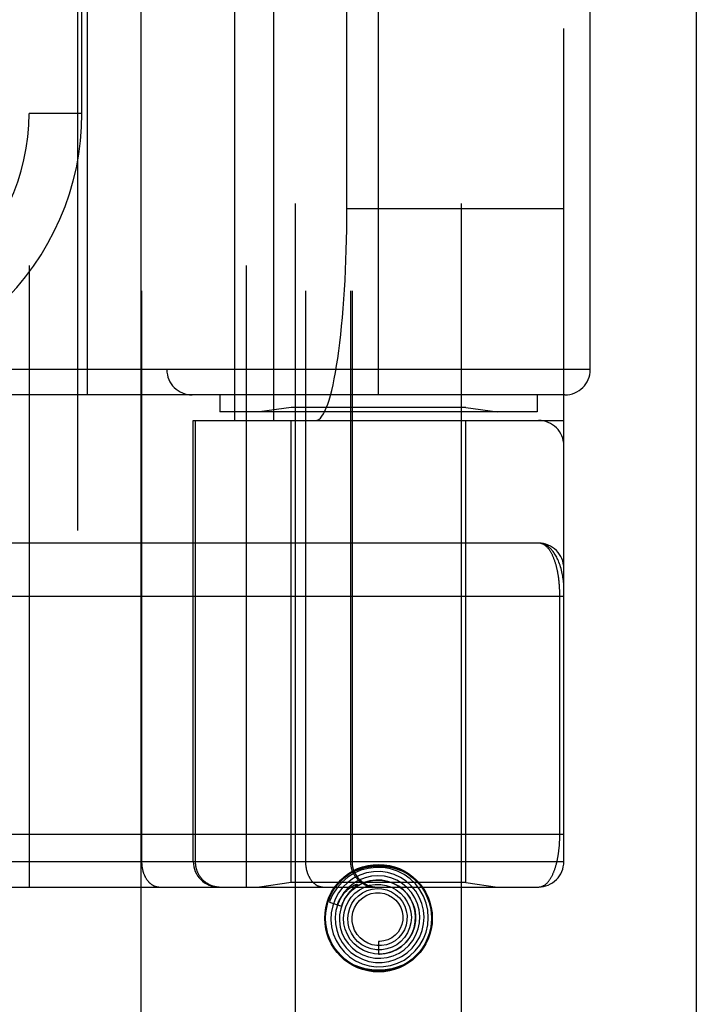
# Model space of a CAD drawing. Header units: inches. Extents: x 0 to 179, y 0 to 116.
# Tile 104 of 234: x 79.895 to 80.694, y 55.886 to 57.049. Entities that reach past the tile are written whole.
import ezdxf

# ---------------------------------------------------------------- set-up
doc = ezdxf.new("R2010")
doc.units = ezdxf.units.IN
doc.header["$LTSCALE"] = 9.842105
doc.header["$MEASUREMENT"] = 0
doc.linetypes.add('HIDDEN', pattern=[0.2, 0.1, -0.1])
doc.layers.get('0').update_dxf_attribs({"linetype": 'CONTINUOUS'})
doc.layers.add('RIGHTHAND_DOOR_ASSEMBLY', color=7, linetype='CONTINUOUS')

msp = doc.modelspace()

# ---------------------------------------------------------------- linework, layer by layer
at = {"color": 3, "linetype": 'Continuous'}
msp.add_line((80.6945, 33.4793), (80.6945, 84.4013), dxfattribs=at)
at = {"layer": 'RIGHTHAND_DOOR_ASSEMBLY', "color": 8, "linetype": 'HIDDEN'}
for p, q in [((79.9637, 81.0503), (79.9637, 33.7003)), ((80.2212, 55.8473), (80.2212, 59.0297)), ((80.4172, 55.8473), (80.4172, 59.0297)), ((79.9065, 58.7266), (79.9065, 56.0241)), ((80.163, 58.7266), (80.163, 56.0241)), ((80.0394, 58.6966), (80.0394, 56.0541)), ((80.233, 58.6966), (80.233, 56.0541)), ((80.286, 58.6966), (80.286, 56.0541)), ((80.288, 58.6966), (80.288, 56.0541)), ((80.538, 56.0541), (80.538, 58.6966)), ((80.1495, 56.5753), (80.1495, 58.1753)), ((80.1955, 56.5753), (80.1955, 58.1753)), ((80.508, 58.1753), (80.508, 56.5753)), ((80.2162, 58.1601), (80.2162, 56.5906)), ((80.4222, 58.1601), (80.4222, 56.5906)), ((79.9755, 56.6053), (79.9755, 58.1453)), ((80.3192, 56.6053), (80.3192, 58.1453)), ((80.0692, 58.1153), (80.0692, 56.6353)), ((80.5692, 56.6353), (80.5692, 58.1153)), ((80.2818, 56.8253), (80.2818, 57.9253)), ((79.969, 56.9378), (79.969, 57.8128)), ((79.969, 56.9378), (79.9065, 56.9378)), ((80.538, 56.8253), (80.2818, 56.8253)), ((80.5692, 56.6353), (79.413, 56.6353)), ((80.5392, 56.6053), (79.413, 56.6053)), ((80.1317, 56.6053), (80.1317, 56.5853)), ((80.5067, 56.6053), (80.5067, 56.5853)), ((80.2162, 56.5906), (80.1787, 56.5853)), ((80.4222, 56.5906), (80.2162, 56.5906)), ((80.4222, 56.5906), (80.4597, 56.5853)), ((80.5067, 56.5853), (80.1317, 56.5853)), ((80.1005, 56.5753), (80.538, 56.5753)), ((80.1005, 56.0541), (80.1005, 56.5753)), ((80.1028, 56.5753), (80.1028, 56.0541)), ((80.2162, 56.0294), (80.2162, 56.5753)), ((80.4222, 56.0294), (80.4222, 56.5753)), ((80.508, 56.4303), (79.6285, 56.4304)), ((79.6342, 56.3678), (80.538, 56.3678)), ((80.5334, 56.0866), (80.5334, 56.3687)), ((79.6342, 56.0866), (80.538, 56.0866)), ((79.8745, 56.0541), (80.538, 56.0541)), ((79.6342, 56.0241), (80.508, 56.0241)), ((80.2162, 56.0294), (80.1787, 56.0241)), ((80.4222, 56.0294), (80.2162, 56.0294)), ((80.2895, 56.0229), (80.289, 56.0225)), ((80.2899, 56.0233), (80.2895, 56.0229)), ((80.2903, 56.0236), (80.2899, 56.0233)), ((80.2908, 56.0241), (80.2903, 56.0236)), ((80.2923, 56.0254), (80.2908, 56.0241)), ((80.2925, 56.0257), (80.2923, 56.0254)), ((80.4222, 56.0294), (80.4597, 56.0241)), ((80.2612, 56.0062), (80.2755, 56.0016)), ((80.3192, 55.9598), (80.3192, 55.9448))]:
    msp.add_line(p, q, dxfattribs=at)
at = {"layer": 'RIGHTHAND_DOOR_ASSEMBLY', "color": 3, "linetype": 'Continuous'}
msp.add_line((80.0387, 81.0503), (80.0387, 33.7003), dxfattribs=at)
at = {"layer": 'RIGHTHAND_DOOR_ASSEMBLY', "color": 8, "linetype": 'HIDDEN'}
for points in [[(80.538, 56.3803), (80.538, 56.3809), (80.5379, 56.3816), (80.5379, 56.3822), (80.5379, 56.3829), (80.5378, 56.3837), (80.5377, 56.3845), (80.5377, 56.3854), (80.5375, 56.3864), (80.5374, 56.3874), (80.5372, 56.3886), (80.537, 56.3899), (80.5368, 56.3913), (80.5365, 56.3928), (80.5362, 56.3945), (80.5358, 56.3963), (80.5353, 56.3982), (80.5348, 56.4002), (80.5342, 56.4023), (80.5336, 56.4042), (80.5329, 56.406), (80.5323, 56.4077), (80.5316, 56.4094), (80.531, 56.4109), (80.5303, 56.4123), (80.5296, 56.4137), (80.5289, 56.415), (80.5282, 56.4162), (80.5275, 56.4173), (80.5268, 56.4184), (80.5261, 56.4194), (80.5254, 56.4203), (80.5247, 56.4212), (80.524, 56.4221), (80.5233, 56.4229), (80.5226, 56.4236), (80.5219, 56.4243), (80.5212, 56.4249), (80.5205, 56.4255), (80.5198, 56.4261), (80.519, 56.4266), (80.5183, 56.4271), (80.5176, 56.4276), (80.5169, 56.428), (80.5162, 56.4283), (80.5155, 56.4287), (80.5148, 56.429), (80.5141, 56.4293), (80.5134, 56.4295), (80.5127, 56.4297), (80.512, 56.4299), (80.5113, 56.43), (80.5107, 56.4301), (80.51, 56.4302), (80.5093, 56.4303), (80.5086, 56.4303), (80.508, 56.4303)], [(80.5334, 56.3687), (80.5333, 56.3695), (80.5333, 56.3703), (80.5333, 56.3711), (80.5333, 56.3719), (80.5333, 56.3728), (80.5333, 56.3736), (80.5332, 56.3744), (80.5332, 56.3753), (80.5331, 56.3761), (80.5331, 56.3769), (80.5331, 56.3778), (80.533, 56.3786), (80.5329, 56.3795), (80.5329, 56.3803), (80.5328, 56.3812), (80.5327, 56.3821), (80.5327, 56.3829), (80.5326, 56.3838), (80.5325, 56.3847), (80.5324, 56.3855), (80.5323, 56.3864), (80.5322, 56.3873), (80.5321, 56.3882), (80.532, 56.3891), (80.5318, 56.39), (80.5317, 56.3908), (80.5316, 56.3917), (80.5314, 56.3926), (80.5313, 56.3935), (80.5311, 56.3944), (80.531, 56.3952), (80.5308, 56.3961), (80.5306, 56.397), (80.5305, 56.3979), (80.5303, 56.3987), (80.5301, 56.3996), (80.5299, 56.4004), (80.5297, 56.4013), (80.5295, 56.4021), (80.5293, 56.403), (80.529, 56.4038), (80.5288, 56.4047), (80.5286, 56.4055), (80.5283, 56.4063), (80.5281, 56.4071), (80.5278, 56.4079), (80.5275, 56.4087), (80.5273, 56.4095), (80.527, 56.4103), (80.5267, 56.4111), (80.5264, 56.4119), (80.5261, 56.4126), (80.5258, 56.4134), (80.5255, 56.4141), (80.5252, 56.4149), (80.5248, 56.4156), (80.5245, 56.4163), (80.5241, 56.417), (80.5238, 56.4177), (80.5234, 56.4184), (80.523, 56.419), (80.5227, 56.4197), (80.5223, 56.4203), (80.5219, 56.421), (80.5215, 56.4216), (80.521, 56.4222), (80.5206, 56.4227), (80.5202, 56.4233), (80.5198, 56.4239), (80.5193, 56.4244), (80.5188, 56.4249), (80.5184, 56.4254), (80.5179, 56.4259), (80.5174, 56.4263), (80.5169, 56.4267), (80.5164, 56.4272), (80.5159, 56.4275), (80.5154, 56.4279), (80.5149, 56.4283), (80.5144, 56.4286), (80.5138, 56.4289), (80.5133, 56.4291), (80.5127, 56.4294), (80.5121, 56.4296), (80.5116, 56.4298), (80.511, 56.43), (80.5104, 56.4301), (80.5098, 56.4302), (80.5092, 56.4303), (80.5086, 56.4303), (80.508, 56.4303)], [(80.508, 56.0241), (80.5086, 56.0241), (80.5092, 56.0242), (80.5098, 56.0242), (80.5103, 56.0243), (80.5109, 56.0245), (80.5115, 56.0246), (80.5121, 56.0248), (80.5126, 56.025), (80.5132, 56.0253), (80.5137, 56.0255), (80.5142, 56.0258), (80.5147, 56.0261), (80.5153, 56.0264), (80.5158, 56.0268), (80.5163, 56.0272), (80.5167, 56.0275), (80.5172, 56.028), (80.5177, 56.0284), (80.5182, 56.0288), (80.5186, 56.0293), (80.5191, 56.0298), (80.5195, 56.0303), (80.5199, 56.0308), (80.5204, 56.0314), (80.5208, 56.0319), (80.5212, 56.0325), (80.5216, 56.0331), (80.522, 56.0337), (80.5224, 56.0343), (80.5228, 56.0349), (80.5231, 56.0356), (80.5235, 56.0362), (80.5238, 56.0369), (80.5242, 56.0375), (80.5245, 56.0382), (80.5249, 56.0389), (80.5252, 56.0396), (80.5255, 56.0404), (80.5258, 56.0411), (80.5261, 56.0418), (80.5264, 56.0426), (80.5267, 56.0433), (80.527, 56.0441), (80.5272, 56.0448), (80.5275, 56.0456), (80.5278, 56.0464), (80.528, 56.0472), (80.5283, 56.048), (80.5285, 56.0488), (80.5287, 56.0496), (80.529, 56.0504), (80.5292, 56.0512), (80.5294, 56.052), (80.5296, 56.0529), (80.5298, 56.0537), (80.53, 56.0545), (80.5302, 56.0554), (80.5304, 56.0562), (80.5306, 56.0571), (80.5307, 56.0579), (80.5309, 56.0588), (80.531, 56.0596), (80.5312, 56.0605), (80.5313, 56.0613), (80.5315, 56.0622), (80.5316, 56.0631), (80.5318, 56.0639), (80.5319, 56.0648), (80.532, 56.0657), (80.5321, 56.0665), (80.5322, 56.0674), (80.5323, 56.0683), (80.5324, 56.0691), (80.5325, 56.07), (80.5326, 56.0708), (80.5327, 56.0717), (80.5328, 56.0725), (80.5328, 56.0733), (80.5329, 56.0742), (80.5329, 56.075), (80.533, 56.0758), (80.5331, 56.0767), (80.5331, 56.0775), (80.5331, 56.0783), (80.5332, 56.0792), (80.5332, 56.08), (80.5333, 56.0808), (80.5333, 56.0816), (80.5333, 56.0825), (80.5333, 56.0833), (80.5333, 56.0841), (80.5333, 56.0849), (80.5334, 56.0858), (80.5334, 56.0866)], [(80.0394, 56.0541), (80.0394, 56.0534), (80.0394, 56.0528), (80.0395, 56.0521), (80.0395, 56.0515), (80.0395, 56.0508), (80.0396, 56.0502), (80.0397, 56.0495), (80.0397, 56.0489), (80.0398, 56.0482), (80.0399, 56.0476), (80.04, 56.047), (80.0401, 56.0463), (80.0403, 56.0457), (80.0404, 56.0451), (80.0405, 56.0445), (80.0407, 56.0438), (80.0409, 56.0432), (80.041, 56.0426), (80.0412, 56.042), (80.0414, 56.0414), (80.0416, 56.0408), (80.0418, 56.0402), (80.042, 56.0397), (80.0423, 56.0391), (80.0425, 56.0385), (80.0427, 56.038), (80.043, 56.0374), (80.0433, 56.0369), (80.0435, 56.0364), (80.0438, 56.0358), (80.0441, 56.0353), (80.0444, 56.0348), (80.0447, 56.0343), (80.045, 56.0338), (80.0453, 56.0334), (80.0456, 56.0329), (80.046, 56.0324), (80.0463, 56.032), (80.0466, 56.0315), (80.047, 56.0311), (80.0474, 56.0307), (80.0477, 56.0303), (80.0481, 56.0299), (80.0485, 56.0295), (80.0488, 56.0292), (80.0492, 56.0288), (80.0496, 56.0285), (80.05, 56.0281), (80.0504, 56.0278), (80.0508, 56.0275), (80.0512, 56.0272), (80.0517, 56.0269), (80.0521, 56.0266), (80.0525, 56.0264), (80.0529, 56.0261), (80.0534, 56.0259), (80.0538, 56.0257), (80.0543, 56.0255), (80.0547, 56.0253), (80.0551, 56.0251), (80.0556, 56.025), (80.056, 56.0248), (80.0565, 56.0247), (80.0569, 56.0246), (80.0574, 56.0244), (80.0579, 56.0244), (80.0583, 56.0243), (80.0588, 56.0242), (80.0592, 56.0242), (80.0597, 56.0241), (80.0602, 56.0241), (80.0606, 56.0241)], [(80.1028, 56.0541), (80.1028, 56.0534), (80.1028, 56.0528), (80.1028, 56.0521), (80.1029, 56.0515), (80.103, 56.0508), (80.103, 56.0502), (80.1031, 56.0495), (80.1032, 56.0489), (80.1034, 56.0482), (80.1035, 56.0476), (80.1036, 56.047), (80.1038, 56.0463), (80.104, 56.0457), (80.1042, 56.0451), (80.1044, 56.0445), (80.1046, 56.0438), (80.1048, 56.0432), (80.105, 56.0426), (80.1053, 56.042), (80.1056, 56.0414), (80.1058, 56.0408), (80.1061, 56.0402), (80.1064, 56.0397), (80.1068, 56.0391), (80.1071, 56.0385), (80.1074, 56.038), (80.1078, 56.0374), (80.1081, 56.0369), (80.1085, 56.0364), (80.1089, 56.0358), (80.1093, 56.0353), (80.1097, 56.0348), (80.1101, 56.0343), (80.1106, 56.0338), (80.111, 56.0334), (80.1115, 56.0329), (80.1119, 56.0324), (80.1124, 56.032), (80.1129, 56.0315), (80.1134, 56.0311), (80.1139, 56.0307), (80.1144, 56.0303), (80.1149, 56.0299), (80.1154, 56.0295), (80.116, 56.0292), (80.1165, 56.0288), (80.1171, 56.0285), (80.1176, 56.0281), (80.1182, 56.0278), (80.1188, 56.0275), (80.1193, 56.0272), (80.1199, 56.0269), (80.1205, 56.0266), (80.1211, 56.0264), (80.1217, 56.0261), (80.1223, 56.0259), (80.1229, 56.0257), (80.1235, 56.0255), (80.1242, 56.0253), (80.1248, 56.0251), (80.1254, 56.025), (80.126, 56.0248), (80.1267, 56.0247), (80.1273, 56.0246), (80.1279, 56.0244), (80.1286, 56.0244), (80.1292, 56.0243), (80.1299, 56.0242), (80.1305, 56.0242), (80.1312, 56.0241), (80.1318, 56.0241), (80.1325, 56.0241)], [(80.233, 56.0541), (80.233, 56.0534), (80.233, 56.0528), (80.233, 56.0521), (80.233, 56.0515), (80.2331, 56.0508), (80.2331, 56.0502), (80.2332, 56.0495), (80.2333, 56.0489), (80.2334, 56.0482), (80.2335, 56.0476), (80.2336, 56.047), (80.2337, 56.0463), (80.2338, 56.0457), (80.2339, 56.0451), (80.2341, 56.0445), (80.2342, 56.0438), (80.2344, 56.0432), (80.2346, 56.0426), (80.2348, 56.042), (80.2349, 56.0414), (80.2351, 56.0408), (80.2354, 56.0402), (80.2356, 56.0397), (80.2358, 56.0391), (80.236, 56.0385), (80.2363, 56.038), (80.2365, 56.0374), (80.2368, 56.0369), (80.2371, 56.0364), (80.2373, 56.0358), (80.2376, 56.0353), (80.2379, 56.0348), (80.2382, 56.0343), (80.2385, 56.0338), (80.2388, 56.0334), (80.2392, 56.0329), (80.2395, 56.0324), (80.2398, 56.032), (80.2402, 56.0315), (80.2405, 56.0311), (80.2409, 56.0307), (80.2413, 56.0303), (80.2416, 56.0299), (80.242, 56.0295), (80.2424, 56.0292), (80.2428, 56.0288), (80.2432, 56.0285), (80.2436, 56.0281), (80.244, 56.0278), (80.2444, 56.0275), (80.2448, 56.0272), (80.2452, 56.0269), (80.2456, 56.0266), (80.246, 56.0264), (80.2465, 56.0261), (80.2469, 56.0259), (80.2473, 56.0257), (80.2478, 56.0255), (80.2482, 56.0253), (80.2487, 56.0251), (80.2491, 56.025), (80.2496, 56.0248), (80.25, 56.0247), (80.2505, 56.0246), (80.2509, 56.0244), (80.2514, 56.0244), (80.2519, 56.0243), (80.2523, 56.0242), (80.2528, 56.0242), (80.2532, 56.0241), (80.2537, 56.0241), (80.2542, 56.0241)], [(80.2655, 56.0213), (80.2702, 56.0276), (80.2756, 56.0331), (80.2818, 56.0379), (80.2886, 56.0419), (80.2959, 56.0449), (80.3035, 56.0471), (80.3113, 56.0484), (80.3192, 56.0488), (80.3271, 56.0484), (80.3349, 56.0471), (80.3425, 56.0449), (80.3498, 56.0419), (80.3566, 56.0379), (80.3628, 56.0331), (80.3682, 56.0276), (80.3729, 56.0213)], [(80.3493, 55.9378), (80.3563, 55.9427), (80.3626, 55.9486), (80.3679, 55.9553), (80.3722, 55.9628), (80.3754, 55.9709), (80.3773, 55.9793), (80.378, 55.9879), (80.3774, 55.9966), (80.3755, 56.0051), (80.3724, 56.0132), (80.3681, 56.0208), (80.3628, 56.0277), (80.3564, 56.0337), (80.3493, 56.0388), (80.3415, 56.0427), (80.3332, 56.0455), (80.3245, 56.047), (80.3157, 56.0473), (80.3069, 56.0462), (80.2984, 56.0439), (80.2903, 56.0404), (80.2828, 56.0357)], [(80.286, 56.0541), (80.286, 56.0534), (80.286, 56.0528), (80.2861, 56.0521), (80.2861, 56.0515), (80.2862, 56.0508), (80.2863, 56.0502), (80.2864, 56.0495), (80.2865, 56.0489), (80.2866, 56.0482), (80.2867, 56.0476), (80.2869, 56.047), (80.287, 56.0463), (80.2872, 56.0457), (80.2874, 56.0451), (80.2876, 56.0445), (80.2878, 56.0438), (80.288, 56.0432), (80.2883, 56.0426), (80.2885, 56.042), (80.2888, 56.0414), (80.2891, 56.0408), (80.2894, 56.0402), (80.2897, 56.0397), (80.29, 56.0391), (80.2903, 56.0385), (80.2907, 56.038), (80.291, 56.0374), (80.2914, 56.0369), (80.2918, 56.0364), (80.2922, 56.0358), (80.2926, 56.0353), (80.293, 56.0348), (80.2934, 56.0343), (80.2938, 56.0338), (80.2943, 56.0334), (80.2947, 56.0329), (80.2952, 56.0324), (80.2956, 56.032), (80.2961, 56.0315), (80.2966, 56.0311), (80.2971, 56.0307), (80.2976, 56.0303), (80.2982, 56.0299), (80.2987, 56.0295), (80.2992, 56.0292), (80.2998, 56.0288), (80.3003, 56.0285), (80.3009, 56.0281), (80.3014, 56.0278), (80.302, 56.0275), (80.3026, 56.0272), (80.3032, 56.0269), (80.3037, 56.0266), (80.3043, 56.0264), (80.3049, 56.0261), (80.3055, 56.0259), (80.3062, 56.0257), (80.3068, 56.0255), (80.3074, 56.0253), (80.308, 56.0251), (80.3086, 56.025), (80.3093, 56.0248), (80.3099, 56.0247), (80.3105, 56.0246), (80.3112, 56.0244), (80.3118, 56.0244), (80.3125, 56.0243), (80.3131, 56.0242), (80.3138, 56.0242), (80.3144, 56.0241), (80.3151, 56.0241), (80.3157, 56.0241)], [(80.2828, 56.0357), (80.2761, 56.03), (80.2702, 56.0233), (80.2654, 56.0158), (80.2617, 56.0077), (80.2612, 56.0062)], [(80.2972, 56.0381), (80.2898, 56.0344), (80.283, 56.0295), (80.2771, 56.0238), (80.272, 56.0171), (80.268, 56.0098), (80.2651, 56.002), (80.2634, 55.9938), (80.263, 55.9854), (80.2638, 55.977), (80.2658, 55.9689), (80.269, 55.9611), (80.2734, 55.9539), (80.2788, 55.9474), (80.2851, 55.9417), (80.2922, 55.9371), (80.2999, 55.9335), (80.308, 55.9311), (80.3165, 55.93), (80.325, 55.9301), (80.3334, 55.9314), (80.3416, 55.934), (80.3493, 55.9378)], [(80.3033, 56.035), (80.2961, 56.0321), (80.2895, 56.0282), (80.2835, 56.0233), (80.2784, 56.0175), (80.2741, 56.0109), (80.271, 56.0038), (80.2689, 55.9963), (80.268, 55.9885), (80.2683, 55.9807), (80.2698, 55.973), (80.2724, 55.9656), (80.2761, 55.9587), (80.2809, 55.9524), (80.2866, 55.9469), (80.293, 55.9423), (80.3001, 55.9388), (80.3077, 55.9363), (80.3155, 55.935), (80.3235, 55.935), (80.3314, 55.9361), (80.339, 55.9384)], [(80.3162, 56.0323), (80.3091, 56.0314), (80.3023, 56.0294), (80.2958, 56.0263), (80.2899, 56.0222), (80.2847, 56.0173), (80.2803, 56.0116), (80.2769, 56.0053), (80.2745, 55.9985), (80.2732, 55.9913), (80.273, 55.9841), (80.274, 55.9769), (80.276, 55.9699), (80.2792, 55.9634), (80.2833, 55.9573), (80.2883, 55.952), (80.2941, 55.9475), (80.3006, 55.944), (80.3075, 55.9415), (80.3148, 55.9401), (80.3221, 55.9399), (80.3295, 55.9408)], [(80.2755, 56.0016), (80.2761, 56.0032), (80.2792, 56.0097), (80.2833, 56.0157), (80.2883, 56.0209), (80.2941, 56.0253), (80.3005, 56.0286), (80.3073, 56.031), (80.3143, 56.0322), (80.3215, 56.0322), (80.3285, 56.0312), (80.3353, 56.029), (80.3417, 56.0258), (80.3474, 56.0217), (80.3524, 56.0167), (80.3566, 56.011), (80.3597, 56.0047), (80.3619, 55.9979), (80.3629, 55.991), (80.3628, 55.984), (80.3615, 55.9771), (80.3593, 55.9705)], [(80.339, 55.9384), (80.3463, 55.9419), (80.3529, 55.9464), (80.3588, 55.9518), (80.3638, 55.9581), (80.3678, 55.9651), (80.3707, 55.9727), (80.3724, 55.9806), (80.373, 55.9887), (80.3723, 55.9967), (80.3704, 56.0046), (80.3673, 56.0122), (80.3631, 56.0192), (80.3579, 56.0255), (80.3518, 56.031), (80.345, 56.0355), (80.3375, 56.0389), (80.3296, 56.0412), (80.3215, 56.0423), (80.3132, 56.0421), (80.3051, 56.0407), (80.2972, 56.0381)], [(80.3295, 55.9408), (80.3366, 55.9428), (80.3434, 55.946), (80.3496, 55.9501), (80.355, 55.9552), (80.3597, 55.961), (80.3634, 55.9675), (80.366, 55.9746), (80.3676, 55.9819), (80.3679, 55.9894), (80.3672, 55.997), (80.3652, 56.0043), (80.3622, 56.0112), (80.3581, 56.0176), (80.3531, 56.0233), (80.3472, 56.0282), (80.3407, 56.0321), (80.3336, 56.035), (80.3261, 56.0368), (80.3185, 56.0374), (80.3108, 56.0368), (80.3033, 56.035)], [(80.3192, 55.9448), (80.3204, 55.9448), (80.3272, 55.9455), (80.3338, 55.9472), (80.3401, 55.9499), (80.3459, 55.9536), (80.351, 55.9582), (80.3554, 55.9635), (80.3588, 55.9695), (80.3612, 55.976), (80.3626, 55.9828), (80.3629, 55.9897), (80.3621, 55.9966), (80.3602, 56.0034), (80.3573, 56.0097), (80.3534, 56.0155), (80.3486, 56.0207), (80.343, 56.025), (80.3369, 56.0284), (80.3302, 56.0308), (80.3233, 56.0321), (80.3162, 56.0323)], [(80.2705, 56.0032), (80.2711, 56.0045), (80.2717, 56.0059), (80.2723, 56.0071), (80.2729, 56.0083), (80.2736, 56.0094), (80.2742, 56.0105), (80.2748, 56.0115), (80.2754, 56.0124), (80.2761, 56.0133), (80.2767, 56.0141), (80.2773, 56.0149), (80.2779, 56.0157), (80.2784, 56.0164), (80.279, 56.0171), (80.2796, 56.0177), (80.2801, 56.0183), (80.2807, 56.0188), (80.2812, 56.0194), (80.2817, 56.0198), (80.2822, 56.0203), (80.2827, 56.0207), (80.2831, 56.0212), (80.2836, 56.0215), (80.284, 56.0219), (80.2844, 56.0223), (80.2848, 56.0226), (80.2852, 56.0229), (80.2856, 56.0232), (80.286, 56.0235), (80.2864, 56.0237), (80.2867, 56.024), (80.2871, 56.0242), (80.2874, 56.0245), (80.2878, 56.0247), (80.2881, 56.0249), (80.2884, 56.0251), (80.2887, 56.0253), (80.2891, 56.0255), (80.2894, 56.0257), (80.2897, 56.0258), (80.29, 56.026), (80.2903, 56.0262), (80.2906, 56.0263), (80.2909, 56.0265), (80.2912, 56.0266), (80.2915, 56.0267), (80.2918, 56.0269), (80.292, 56.027), (80.2923, 56.0271), (80.2925, 56.0272), (80.2928, 56.0272), (80.293, 56.0273), (80.2932, 56.0274), (80.2934, 56.0274), (80.2936, 56.0274), (80.2938, 56.0274), (80.2939, 56.0273), (80.2938, 56.0271), (80.2938, 56.027), (80.2936, 56.0268), (80.2935, 56.0266), (80.2933, 56.0264), (80.2931, 56.0263), (80.293, 56.0261), (80.2928, 56.026), (80.2927, 56.0258), (80.2925, 56.0257)], [(80.289, 56.0225), (80.2887, 56.0222), (80.2885, 56.022), (80.2882, 56.0217), (80.2879, 56.0214), (80.2876, 56.0211), (80.2873, 56.0208), (80.287, 56.0205), (80.2867, 56.0201), (80.2863, 56.0197), (80.2859, 56.0193), (80.2855, 56.0189), (80.2851, 56.0184), (80.2847, 56.018), (80.2843, 56.0174), (80.2839, 56.0169), (80.2834, 56.0163), (80.2829, 56.0157), (80.2824, 56.0151), (80.282, 56.0144), (80.2815, 56.0137), (80.281, 56.0129), (80.2804, 56.0121), (80.2799, 56.0113), (80.2794, 56.0104), (80.2789, 56.0095), (80.2784, 56.0085), (80.2779, 56.0075), (80.2774, 56.0064), (80.2768, 56.0053), (80.2764, 56.0041), (80.2759, 56.0029), (80.2754, 56.0016)], [(80.2832, 56.0066), (80.2869, 56.0121), (80.2914, 56.017), (80.2967, 56.021), (80.3025, 56.0241), (80.3087, 56.0262), (80.3152, 56.0272), (80.3218, 56.0272), (80.3282, 56.0261), (80.3344, 56.024), (80.3401, 56.0209), (80.3452, 56.0169), (80.3496, 56.0122), (80.3532, 56.0068), (80.3558, 56.0009), (80.3574, 55.9947), (80.358, 55.9883), (80.3575, 55.9819), (80.3559, 55.9758), (80.3534, 55.9699), (80.35, 55.9646)], [(80.2913, 56.0096), (80.2955, 56.0139), (80.3004, 56.0174), (80.3057, 56.02), (80.3115, 56.0217), (80.3174, 56.0223), (80.3233, 56.022), (80.329, 56.0207), (80.3345, 56.0184), (80.3394, 56.0153), (80.3438, 56.0114), (80.3474, 56.0068), (80.3502, 56.0016), (80.352, 55.9961), (80.3529, 55.9904), (80.3528, 55.9846), (80.3517, 55.979), (80.3497, 55.9736), (80.3468, 55.9687), (80.3431, 55.9644)], [(80.35, 55.9646), (80.3457, 55.9599), (80.3407, 55.956), (80.3352, 55.953), (80.3292, 55.951), (80.3231, 55.95), (80.3168, 55.95), (80.3107, 55.951), (80.3048, 55.9531), (80.2994, 55.956), (80.2945, 55.9599), (80.2904, 55.9644), (80.2871, 55.9696), (80.2847, 55.9753), (80.2833, 55.9812), (80.283, 55.9873), (80.2836, 55.9934), (80.2852, 55.9992), (80.2878, 56.0047), (80.2913, 56.0096)], [(80.3431, 55.9644), (80.3387, 55.9607), (80.3338, 55.9579), (80.3285, 55.956), (80.3229, 55.955), (80.3173, 55.9549), (80.3118, 55.9559), (80.3066, 55.9578), (80.3017, 55.9605), (80.2974, 55.964), (80.2938, 55.9682), (80.291, 55.973), (80.2891, 55.9781), (80.2881, 55.9835), (80.288, 55.9889), (80.2889, 55.9943), (80.2907, 55.9994), (80.2934, 56.0041), (80.2968, 56.0083), (80.3009, 56.0117)], [(80.3009, 56.0117), (80.3055, 56.0144), (80.3105, 56.0163), (80.3157, 56.0172), (80.321, 56.0172), (80.3262, 56.0163), (80.3311, 56.0145), (80.3356, 56.0119), (80.3396, 56.0085), (80.3429, 56.0045), (80.3454, 56), (80.3471, 55.9951), (80.3479, 55.99), (80.3478, 55.9849), (80.3468, 55.9799), (80.3449, 55.9752), (80.3422, 55.9709), (80.3388, 55.9671), (80.3348, 55.9641)], [(80.3593, 55.9705), (80.3559, 55.9644), (80.3517, 55.9589), (80.3466, 55.9542), (80.3409, 55.9503), (80.3346, 55.9474), (80.328, 55.9456), (80.3212, 55.9449), (80.3144, 55.9452), (80.3077, 55.9467), (80.3013, 55.9492), (80.2955, 55.9527), (80.2903, 55.957), (80.2859, 55.9622), (80.2824, 55.9679), (80.2798, 55.9742), (80.2784, 55.9808), (80.278, 55.9874), (80.2786, 55.9941), (80.2804, 56.0006), (80.2832, 56.0066)], [(80.3348, 55.9641), (80.3303, 55.9618), (80.3255, 55.9604), (80.3206, 55.9598), (80.3192, 55.9598)], [(80.3729, 55.9534), (80.3682, 55.9471), (80.3628, 55.9416), (80.3566, 55.9368), (80.3498, 55.9328), (80.3425, 55.9298), (80.3349, 55.9276), (80.3271, 55.9263), (80.3192, 55.9259), (80.3113, 55.9263), (80.3035, 55.9276), (80.2959, 55.9298), (80.2886, 55.9328), (80.2818, 55.9368), (80.2756, 55.9416), (80.2702, 55.9471), (80.2655, 55.9534)]]:
    msp.add_lwpolyline(points, dxfattribs=at)
for radius in [0.0635, 0.0625]:
    msp.add_circle((80.3192, 55.9873), radius, dxfattribs=at)
for centre, radius, start, end in [((79.6565, 56.9378), 0.25, 259.6658, 360), ((79.6565, 56.9378), 0.3125, 265.9125, 360), ((80.0992, 56.6353), 0.03, 180, 270), ((80.5392, 56.6353), 0.03, 270, 360), ((80.508, 56.5453), 0.03, 0, 90), ((80.508, 56.4003), 0.03, 0, 89.9999), ((80.1305, 56.0541), 0.03, 180, 270), ((80.318, 56.0541), 0.03, 180, 270), ((80.508, 56.0541), 0.03, 270, 360)]:
    msp.add_arc(centre, radius, start, end, dxfattribs=at)
msp.add_ellipse((80.2451, 56.8253), major_axis=(0, 0.25), ratio=0.146965, start_param=-3.141593, end_param=-1.570796, dxfattribs=at)

doc.saveas('drawing.dxf')
